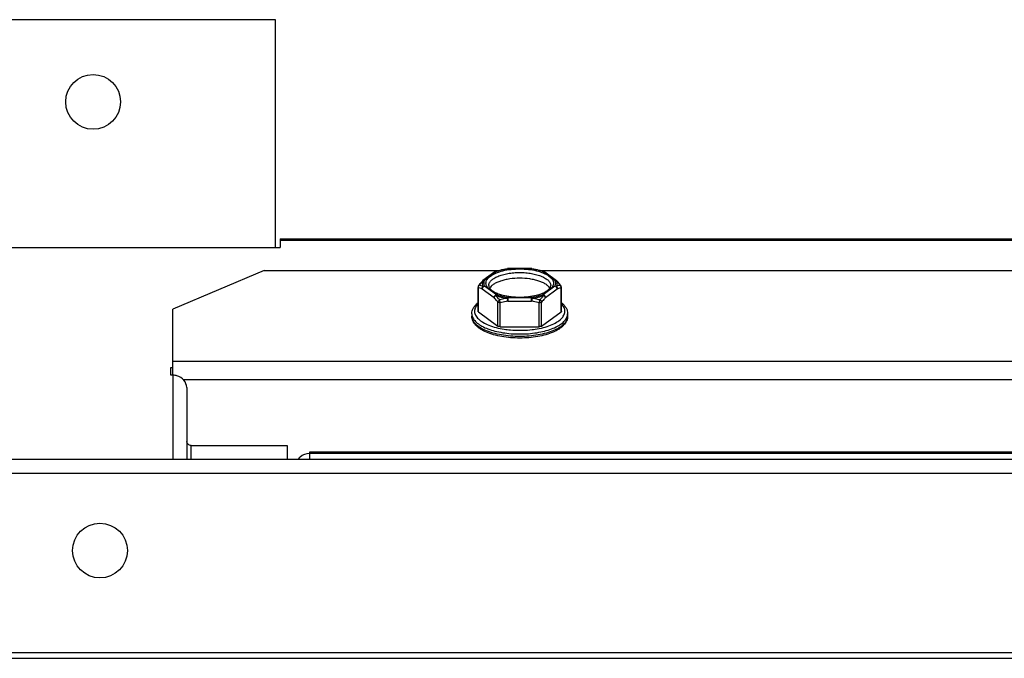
# Model space of a CAD drawing. Header units: millimetres. Extents: x -740 to 33545, y 5178 to 22494.
# Tile 75 of 256: x 9291.14 to 9301.93, y 6698.46 to 6705.45. Entities that reach past the tile are written whole.
import ezdxf

# ---------------------------------------------------------------- set-up
doc = ezdxf.new("R2010")
doc.units = ezdxf.units.MM
doc.header["$MEASUREMENT"] = 0
doc.layers.add('_IS_Centralki', color=3, linetype='Continuous', lineweight=30)

# ---------------------------------------------------------------- blocks, each defined once
blk = doc.blocks.new('Centrala_kuchnia')
at = {"layer": '_IS_Centralki', "linetype": 'Continuous'}
for p, q in [((16790.39, -2219.5), (16790.39, -1341)), ((16791.89, -2219.5), (16791.89, -1341)), ((16811.55, -2219.5), (16811.55, -1341)), ((16812.19, -2219.5), (16812.19, -1341)), ((16779.63, -2192.25), (16779.63, -1996.25)), ((16781.63, -2191.14), (16781.63, -1997.36)), ((16766.23, -2180.5), (16766.23, -2008)), ((16766.37, -2180.5), (16766.37, -2008)), ((16789.58, -2177.25), (16789.58, -2011.25)), ((16789.72, -2177.25), (16789.72, -2011.25)), ((16769.7, -2151.96), (16769.7, -2036.54)), ((16774.44, -2149), (16774.71, -2149)), ((16769.83, -2151.69), (16770.78, -2150.4)), ((16769.86, -2151.51), (16770.81, -2150.22)), ((16772.34, -2151.69), (16771.4, -2150.4)), ((16774.17, -2149.68), (16771.55, -2149.68)), ((16774.23, -2149.72), (16771.61, -2149.72)), ((16772.68, -2151.43), (16771.73, -2150.14)), ((16775.8, -2151.85), (16774.23, -2149.72)), ((16769.82, -2151.59), (16769.83, -2151.58)), ((16775.8, -2151.85), (16773.17, -2151.85)), ((16775.86, -2152.11), (16773.24, -2152.11)), ((16775.86, -2156.39), (16775.86, -2152.11)), ((16769.5, -2152.91), (16769.5, -2152.96)), ((16769.53, -2152.96), (16769.5, -2152.96)), ((16769.5, -2152.96), (16769.5, -2155.54)), ((16769.53, -2152.96), (16769.53, -2155.54)), ((16773.05, -2152.96), (16772.65, -2152.96)), ((16772.65, -2155.54), (16772.65, -2152.96)), ((16773.05, -2155.54), (16773.05, -2152.96)), ((16769.5, -2155.54), (16769.53, -2155.54)), ((16769.5, -2155.59), (16769.5, -2155.54)), ((16772.65, -2155.54), (16773.05, -2155.54)), ((16769.7, -2182.25), (16769.7, -2156.54)), ((16769.83, -2156.91), (16769.82, -2156.91)), ((16769.83, -2156.81), (16770.78, -2158.1)), ((16769.83, -2156.91), (16769.83, -2156.91)), ((16771.4, -2158.1), (16772.34, -2156.81)), ((16775.8, -2156.65), (16773.17, -2156.65)), ((16775.86, -2156.39), (16773.24, -2156.39)), ((16774.23, -2158.78), (16775.8, -2156.65)), ((16769.86, -2156.98), (16770.81, -2158.28)), ((16771.73, -2158.36), (16772.68, -2157.07)), ((16774.17, -2158.82), (16771.55, -2158.82)), ((16774.23, -2158.78), (16771.61, -2158.78)), ((16774.44, -2159.5), (16774.71, -2159.5)), ((16790.39, -2177.25), (16789.58, -2177.25)), ((16766.23, -2180.5), (16767.17, -2180.5)), ((16767.17, -2219.5), (16767.17, -2180.5)), ((16788.88, -2179.75), (16790.39, -2179.75)), ((16788.88, -2190.25), (16788.88, -2179.75)), ((16767.17, -2181), (16742.23, -2181)), ((16742.23, -2181), (16742.23, -2219)), ((16769.7, -2182.25), (16773.93, -2192.25)), ((16790.39, -2190.25), (16788.88, -2190.25)), ((16782.53, -2190.75), (16790.39, -2190.75)), ((16781.18, -2192.25), (16773.93, -2192.25)), ((16780.33, -2192.5), (16780.33, -2192.25)), ((16781.18, -2192.5), (16780.33, -2192.5)), ((16781.18, -2192.25), (16790.39, -2192.25)), ((16781.18, -2192.25), (16781.18, -2192.5))]:
    blk.add_line(p, q, dxfattribs=at)
for points in [[(16771.36, -2149.74), (16771.27, -2149.81), (16771.17, -2149.89), (16771.08, -2149.98), (16770.99, -2150.05), (16770.9, -2150.13), (16770.85, -2150.18)], [(16769.83, -2151.58), (16769.81, -2151.63), (16769.79, -2151.69), (16769.76, -2151.76), (16769.76, -2151.78)], [(16769.76, -2156.72), (16769.76, -2156.74), (16769.79, -2156.81), (16769.81, -2156.87), (16769.83, -2156.92)], [(16770.85, -2158.32), (16770.9, -2158.37), (16770.99, -2158.45), (16771.08, -2158.53), (16771.17, -2158.61), (16771.28, -2158.69), (16771.36, -2158.76)]]:
    blk.add_lwpolyline(points, dxfattribs=at)
for centre in [(16800.39, -2200.25), (16751.23, -2201)]:
    blk.add_circle(centre, 3, dxfattribs=at)
for centre, radius, start, end in [((16771.05, -2150.4), 0.3, 132.8932, 143.7806), ((16775.38, -2155.25), 6.78, 131.7864, 132.4598), ((16771.55, -2149.98), 0.3, 90, 128.5125), ((16770.11, -2151.69), 0.3, 143.7726, 158.8634), ((16770.01, -2151.62), 0.186, 143.7906, 152.9242), ((16775.23, -2153.54), 5.75, 162.2364, 162.8514), ((16775.13, -2153.51), 5.64, 162.0815, 162.235), ((16774.81, -2153.41), 5.3, 160.0044, 162.108), ((16772.48, -2152.62), 2.85, 161.9707, 162.8458), ((16772.47, -2152.61), 2.84, 161.3305, 161.9706), ((16774.93, -2153.53), 5.42, 162.0252, 162.2519), ((16772.43, -2152.6), 2.8, 158.9144, 161.3352), ((16774.79, -2153.49), 5.28, 161.1902, 162.028), ((16774.54, -2153.4), 5.01, 160.0104, 161.1933), ((16770.04, -2151.63), 0.209, 167.0813, 174.8636), ((16765.85, -2154.14), 10.41, 6.9001, 8.7227), ((16769.53, -2152.92), 0.027, 171.6142, 176.944), ((16777.46, -2154.13), 8.02, 171.3119, 171.5952), ((16769.53, -2155.58), 0.027, 182.7321, 188.3803), ((16777.47, -2154.37), 8.03, 188.4048, 188.6881), ((16765.94, -2154.38), 10.32, 351.2695, 353.1473), ((16775.22, -2154.96), 5.74, 197.1457, 197.7552), ((16775.12, -2154.99), 5.63, 197.7566, 197.9058), ((16772.46, -2155.89), 2.83, 197.1465, 198.2751), ((16774.87, -2155.07), 5.37, 197.8968, 199.967), ((16774.93, -2154.96), 5.42, 197.7537, 197.9788), ((16774.8, -2155), 5.29, 197.9763, 198.8002), ((16772.44, -2155.9), 2.81, 198.276, 198.7446), ((16772.42, -2155.91), 2.78, 198.7422, 201.075), ((16774.56, -2155.09), 5.03, 198.797, 199.9897), ((16769.92, -2156.87), 0.107, 188.8893, 197.2462), ((16770.04, -2156.87), 0.21, 183.9346, 193.7883), ((16770.11, -2156.81), 0.3, 200.9127, 216.217), ((16770.02, -2156.87), 0.195, 193.8131, 204.0559), ((16770.01, -2156.87), 0.187, 204.1209, 212.7629), ((16770.01, -2156.87), 0.186, 212.7785, 216.1943), ((16775.25, -2153.39), 6.59, 227.5371, 228.2345), ((16771.05, -2158.1), 0.3, 216.2069, 227.1355), ((16770.95, -2158.22), 0.143, 223.6832, 227.1045), ((16773.99, -2159.3), 2.75, 157.5824, 166.8565), ((16771.55, -2158.52), 0.3, 231.4876, 270), ((16791.16, -2177.37), 1.4, 222.1583, 233.5155), ((16791.13, -2177.41), 1.35, 233.5679, 236.4178), ((16782.83, -2192.25), 1.65, 171.7055, 179.9818), ((16782.82, -2192.25), 1.64, 164.5543, 171.7275)]:
    blk.add_arc(centre, radius, start, end, dxfattribs=at)
for points, knots in [([(16773.24, -2149.67), (16773.32, -2149.57), (16773.49, -2149.39), (16773.78, -2149.17), (16774.1, -2149.03), (16774.33, -2149), (16774.44, -2149)], [0, 0, 0, 0, 0.271752, 0.524748, 0.765078, 1, 1, 1, 1]), ([(16776.14, -2152.56), (16776.09, -2152.26), (16775.98, -2151.68), (16775.73, -2150.89), (16775.42, -2150.23), (16775.1, -2149.79), (16774.83, -2149.54), (16774.62, -2149.41), (16774.41, -2149.32), (16774.19, -2149.29), (16773.98, -2149.31), (16773.68, -2149.41), (16773.49, -2149.56), (16773.37, -2149.68)], [0, 0, 0, 0, 0.184698, 0.352599, 0.499416, 0.62302, 0.676526, 0.725219, 0.770221, 0.81311, 0.855786, 0.900185, 1, 1, 1, 1]), ([(16774.7, -2149.04), (16774.68, -2149.03), (16774.6, -2149.01), (16774.51, -2149), (16774.44, -2149)], [0, 0, 0, 0, 0.253696, 1, 1, 1, 1]), ([(16776.66, -2154.25), (16776.66, -2153.93), (16776.64, -2153.31), (16776.53, -2152.4), (16776.36, -2151.55), (16776.13, -2150.79), (16775.84, -2150.13), (16775.51, -2149.61), (16775.13, -2149.23), (16774.84, -2149.08), (16774.7, -2149.04)], [0, 0, 0, 0, 0.162442, 0.320551, 0.470177, 0.607639, 0.730029, 0.835627, 0.924582, 1, 1, 1, 1]), ([(16774.71, -2149), (16774.79, -2149), (16774.94, -2149.02), (16775.16, -2149.1), (16775.37, -2149.22), (16775.66, -2149.47), (16775.99, -2149.91), (16776.31, -2150.56), (16776.58, -2151.36), (16776.78, -2152.26), (16776.91, -2153.23), (16776.93, -2153.91), (16776.93, -2154.25)], [0, 0, 0, 0, 0.035863, 0.073254, 0.113472, 0.157473, 0.258783, 0.37908, 0.517015, 0.66944, 0.832082, 1, 1, 1, 1]), ([(16774.71, -2149), (16774.8, -2149), (16774.98, -2149.02), (16775.34, -2149.14), (16775.65, -2149.38), (16775.93, -2149.68), (16776.2, -2150.05), (16776.49, -2150.62), (16776.76, -2151.41), (16776.96, -2152.3), (16777.08, -2153.25), (16777.11, -2153.91), (16777.11, -2154.25)], [0, 0, 0, 0, 0.043049, 0.086589, 0.178594, 0.228784, 0.282455, 0.401192, 0.535148, 0.682172, 0.838619, 1, 1, 1, 1]), ([(16770.78, -2150.4), (16770.77, -2150.37), (16770.77, -2150.3), (16770.79, -2150.25), (16770.81, -2150.22)], [0, 0, 0, 0, 0.517812, 1, 1, 1, 1]), ([(16770.81, -2150.25), (16770.8, -2150.26), (16770.78, -2150.31), (16770.78, -2150.36), (16770.78, -2150.4)], [0, 0, 0, 0, 0.245625, 1, 1, 1, 1]), ([(16770.78, -2150.4), (16770.88, -2150.36), (16771.09, -2150.3), (16771.3, -2150.36), (16771.4, -2150.4)], [0, 0, 0, 0, 0.500001, 1, 1, 1, 1]), ([(16770.81, -2150.25), (16770.81, -2150.25), (16770.85, -2150.23), (16770.88, -2150.22), (16770.91, -2150.21)], [0, 0, 0, 0, 0.253814, 1, 1, 1, 1]), ([(16770.86, -2150.2), (16770.9, -2150.17), (16771.05, -2150.04), (16771.2, -2149.92), (16771.31, -2149.83)], [0, 0, 0, 0, 0.24468, 1, 1, 1, 1]), ([(16770.91, -2150.21), (16771, -2150.19), (16771.18, -2150.16), (16771.36, -2150.21), (16771.45, -2150.25)], [0, 0, 0, 0, 0.494629, 1, 1, 1, 1]), ([(16771.61, -2149.72), (16771.55, -2149.71), (16771.44, -2149.72), (16771.35, -2149.79), (16771.31, -2149.83)], [0, 0, 0, 0, 0.505399, 1, 1, 1, 1]), ([(16771.36, -2149.74), (16771.35, -2149.75), (16771.33, -2149.77), (16771.31, -2149.8), (16771.31, -2149.83)], [0, 0, 0, 0, 0.240176, 1, 1, 1, 1]), ([(16771.31, -2149.83), (16771.32, -2149.86), (16771.35, -2150.01), (16771.4, -2150.15), (16771.45, -2150.25)], [0, 0, 0, 0, 0.242983, 1, 1, 1, 1]), ([(16771.73, -2150.14), (16771.66, -2150.14), (16771.51, -2150.2), (16771.41, -2150.33), (16771.4, -2150.4)], [0, 0, 0, 0, 0.50252, 1, 1, 1, 1]), ([(16771.45, -2150.25), (16771.48, -2150.21), (16771.57, -2150.15), (16771.68, -2150.13), (16771.73, -2150.14)], [0, 0, 0, 0, 0.499813, 1, 1, 1, 1]), ([(16771.55, -2149.68), (16771.56, -2149.68), (16771.58, -2149.69), (16771.6, -2149.71), (16771.61, -2149.72)], [0, 0, 0, 0, 0.445419, 1, 1, 1, 1]), ([(16771.61, -2149.72), (16771.62, -2149.75), (16771.65, -2149.9), (16771.69, -2150.04), (16771.73, -2150.14)], [0, 0, 0, 0, 0.243861, 1, 1, 1, 1]), ([(16774.17, -2149.68), (16774.18, -2149.68), (16774.21, -2149.69), (16774.23, -2149.71), (16774.23, -2149.72)], [0, 0, 0, 0, 0.445285, 1, 1, 1, 1]), ([(16769.53, -2154.25), (16769.53, -2153.93), (16769.56, -2153.31), (16769.71, -2152.43), (16769.95, -2151.67), (16770.18, -2151.23), (16770.31, -2151.05)], [0, 0, 0, 0, 0.287007, 0.558096, 0.799156, 1, 1, 1, 1]), ([(16771.36, -2157.65), (16771.31, -2157.65), (16771.22, -2157.64), (16771.02, -2157.57), (16770.78, -2157.39), (16770.54, -2157.06), (16770.33, -2156.64), (16770.15, -2156.12), (16770.02, -2155.54), (16769.94, -2154.91), (16769.91, -2154.25), (16769.94, -2153.59), (16770.02, -2152.96), (16770.15, -2152.38), (16770.33, -2151.86), (16770.54, -2151.44), (16770.78, -2151.11), (16771.02, -2150.93), (16771.22, -2150.86), (16771.31, -2150.85), (16771.36, -2150.85)], [0, 0, 0, 0, 0.017925, 0.036615, 0.078568, 0.129222, 0.189384, 0.258382, 0.334632, 0.415997, 0.500001, 0.584005, 0.66537, 0.74162, 0.810617, 0.870779, 0.921432, 0.963385, 0.982075, 1, 1, 1, 1]), ([(16770.31, -2151.05), (16770.36, -2150.97), (16770.48, -2150.83), (16770.67, -2150.67), (16770.88, -2150.57), (16771.02, -2150.55), (16771.09, -2150.55)], [0, 0, 0, 0, 0.294131, 0.553289, 0.784569, 1, 1, 1, 1]), ([(16771.64, -2150.95), (16771.56, -2151), (16771.4, -2151.14), (16771.19, -2151.41), (16771.01, -2151.76), (16770.85, -2152.17), (16770.72, -2152.64), (16770.59, -2153.34), (16770.53, -2154.25), (16770.59, -2155.16), (16770.72, -2155.86), (16770.85, -2156.33), (16771.01, -2156.74), (16771.19, -2157.09), (16771.4, -2157.36), (16771.56, -2157.5), (16771.64, -2157.55)], [0, 0, 0, 0, 0.040365, 0.087702, 0.14249, 0.204378, 0.272464, 0.345481, 0.499995, 0.654509, 0.727528, 0.795615, 0.857504, 0.912295, 0.959634, 1, 1, 1, 1]), ([(16771.09, -2150.55), (16771.16, -2150.55), (16771.3, -2150.57), (16771.51, -2150.67), (16771.7, -2150.83), (16771.82, -2150.97), (16771.87, -2151.05)], [0, 0, 0, 0, 0.215421, 0.446695, 0.705858, 1, 1, 1, 1]), ([(16771.36, -2157.65), (16771.39, -2157.65), (16771.45, -2157.64), (16771.55, -2157.61), (16771.65, -2157.54), (16771.82, -2157.4), (16772.01, -2157.13), (16772.22, -2156.71), (16772.39, -2156.19), (16772.53, -2155.58), (16772.61, -2154.93), (16772.63, -2154.25), (16772.61, -2153.57), (16772.53, -2152.91), (16772.39, -2152.31), (16772.22, -2151.79), (16772.01, -2151.37), (16771.82, -2151.1), (16771.65, -2150.96), (16771.55, -2150.89), (16771.45, -2150.86), (16771.39, -2150.85), (16771.36, -2150.85)], [0, 0, 0, 0, 0.011346, 0.024457, 0.040311, 0.059459, 0.108159, 0.169762, 0.242283, 0.323311, 0.410171, 0.499997, 0.589822, 0.676683, 0.757712, 0.830234, 0.891838, 0.94054, 0.959688, 0.975543, 0.988654, 1, 1, 1, 1]), ([(16771.87, -2151.05), (16772, -2151.23), (16772.23, -2151.67), (16772.47, -2152.43), (16772.62, -2153.31), (16772.65, -2153.93), (16772.65, -2154.25)], [0, 0, 0, 0, 0.200843, 0.441903, 0.712992, 1, 1, 1, 1]), ([(16772.34, -2151.69), (16772.36, -2151.62), (16772.46, -2151.49), (16772.6, -2151.43), (16772.68, -2151.43)], [0, 0, 0, 0, 0.497768, 1, 1, 1, 1]), ([(16772.68, -2151.43), (16772.66, -2151.43), (16772.62, -2151.44), (16772.58, -2151.46), (16772.53, -2151.49), (16772.48, -2151.53), (16772.45, -2151.57), (16772.43, -2151.59)], [0, 0, 0, 0, 0.230044, 0.350933, 0.477005, 0.737126, 1, 1, 1, 1]), ([(16772.68, -2151.43), (16772.72, -2151.47), (16772.88, -2151.61), (16773.04, -2151.75), (16773.17, -2151.85)], [0, 0, 0, 0, 0.243647, 1, 1, 1, 1]), ([(16769.5, -2152.91), (16769.51, -2152.82), (16769.57, -2152.46), (16769.66, -2152.11), (16769.74, -2151.85)], [0, 0, 0, 0, 0.259969, 1, 1, 1, 1]), ([(16769.77, -2151.88), (16769.74, -2151.96), (16769.64, -2152.3), (16769.57, -2152.65), (16769.53, -2152.92)], [0, 0, 0, 0, 0.237639, 1, 1, 1, 1]), ([(16769.82, -2151.64), (16769.82, -2151.64), (16769.82, -2151.62), (16769.82, -2151.61), (16769.82, -2151.59)], [0, 0, 0, 0, 0.259021, 1, 1, 1, 1]), ([(16769.83, -2151.69), (16769.83, -2151.69), (16769.82, -2151.67), (16769.82, -2151.66), (16769.82, -2151.64)], [0, 0, 0, 0, 0.262826, 1, 1, 1, 1]), ([(16769.83, -2151.61), (16769.83, -2151.62), (16769.83, -2151.65), (16769.83, -2151.67), (16769.83, -2151.69)], [0, 0, 0, 0, 0.243897, 1, 1, 1, 1]), ([(16772.43, -2151.59), (16772.42, -2151.6), (16772.39, -2151.63), (16772.36, -2151.66), (16772.34, -2151.69)], [0, 0, 0, 0, 0.272927, 1, 1, 1, 1]), ([(16772.65, -2152.96), (16772.62, -2152.73), (16772.54, -2152.31), (16772.42, -2151.89), (16772.34, -2151.69)], [0, 0, 0, 0, 0.520971, 1, 1, 1, 1]), ([(16772.43, -2151.59), (16772.51, -2151.67), (16772.67, -2151.82), (16772.84, -2151.97), (16772.93, -2152.04)], [0, 0, 0, 0, 0.491866, 1, 1, 1, 1]), ([(16772.75, -2152.91), (16772.71, -2152.67), (16772.63, -2152.23), (16772.5, -2151.8), (16772.43, -2151.59)], [0, 0, 0, 0, 0.521013, 1, 1, 1, 1]), ([(16772.93, -2152.04), (16772.91, -2152.11), (16772.84, -2152.4), (16772.78, -2152.69), (16772.75, -2152.91)], [0, 0, 0, 0, 0.249609, 1, 1, 1, 1]), ([(16773.17, -2151.85), (16773.12, -2151.86), (16773.05, -2151.9), (16772.98, -2151.97), (16772.94, -2152.01), (16772.93, -2152.04)], [0, 0, 0, 0, 0.467931, 0.731959, 1, 1, 1, 1]), ([(16773.24, -2152.11), (16773.21, -2152.1), (16773.14, -2152.09), (16773.04, -2152.06), (16772.96, -2152.05), (16772.93, -2152.04)], [0, 0, 0, 0, 0.254785, 0.650029, 1, 1, 1, 1]), ([(16773.24, -2152.11), (16773.18, -2152.32), (16773.12, -2152.6), (16773.06, -2152.89), (16773.05, -2152.96)], [0, 0, 0, 0, 0.749626, 1, 1, 1, 1]), ([(16773.17, -2151.85), (16773.2, -2151.89), (16773.23, -2151.97), (16773.24, -2152.06), (16773.24, -2152.11)], [0, 0, 0, 0, 0.441222, 1, 1, 1, 1]), ([(16775.8, -2151.85), (16775.82, -2151.89), (16775.85, -2151.97), (16775.86, -2152.06), (16775.86, -2152.11)], [0, 0, 0, 0, 0.441245, 1, 1, 1, 1]), ([(16769.5, -2152.91), (16769.5, -2152.92), (16769.5, -2152.93), (16769.51, -2152.94), (16769.52, -2152.95)], [0, 0, 0, 0, 0.213783, 1, 1, 1, 1]), ([(16772.65, -2152.96), (16772.66, -2152.95), (16772.7, -2152.93), (16772.73, -2152.91), (16772.75, -2152.91)], [0, 0, 0, 0, 0.439169, 1, 1, 1, 1]), ([(16772.75, -2152.91), (16772.77, -2152.91), (16772.87, -2152.92), (16772.97, -2152.94), (16773.05, -2152.96)], [0, 0, 0, 0, 0.229304, 1, 1, 1, 1]), ([(16776.26, -2154.25), (16776.26, -2154.13), (16776.26, -2153.68), (16776.22, -2153.22), (16776.18, -2152.89)], [0, 0, 0, 0, 0.252518, 1, 1, 1, 1]), ([(16770.31, -2157.45), (16770.18, -2157.27), (16769.95, -2156.83), (16769.71, -2156.07), (16769.56, -2155.19), (16769.53, -2154.57), (16769.53, -2154.25)], [0, 0, 0, 0, 0.200844, 0.441904, 0.712993, 1, 1, 1, 1]), ([(16772.65, -2154.25), (16772.65, -2154.57), (16772.62, -2155.19), (16772.47, -2156.07), (16772.23, -2156.83), (16772, -2157.27), (16771.87, -2157.45)], [0, 0, 0, 0, 0.287003, 0.558094, 0.799152, 1, 1, 1, 1]), ([(16774.7, -2159.46), (16774.84, -2159.42), (16775.13, -2159.27), (16775.51, -2158.89), (16775.84, -2158.37), (16776.13, -2157.71), (16776.36, -2156.95), (16776.53, -2156.1), (16776.64, -2155.19), (16776.66, -2154.57), (16776.66, -2154.25)], [0, 0, 0, 0, 0.075415, 0.164365, 0.26996, 0.392349, 0.529812, 0.679441, 0.837554, 1, 1, 1, 1]), ([(16776.93, -2154.25), (16776.93, -2154.59), (16776.91, -2155.26), (16776.78, -2156.24), (16776.58, -2157.14), (16776.31, -2157.94), (16775.99, -2158.59), (16775.66, -2159.03), (16775.37, -2159.27), (16775.16, -2159.4), (16774.94, -2159.48), (16774.79, -2159.5), (16774.71, -2159.5)], [0, 0, 0, 0, 0.167918, 0.33056, 0.482985, 0.62092, 0.741217, 0.842527, 0.886528, 0.926746, 0.964137, 1, 1, 1, 1]), ([(16777.11, -2154.25), (16777.11, -2154.58), (16777.08, -2155.24), (16776.96, -2156.2), (16776.76, -2157.09), (16776.49, -2157.88), (16776.2, -2158.45), (16775.93, -2158.82), (16775.65, -2159.12), (16775.34, -2159.36), (16774.98, -2159.48), (16774.8, -2159.5), (16774.71, -2159.5)], [0, 0, 0, 0, 0.161382, 0.317829, 0.464854, 0.598809, 0.717547, 0.771217, 0.821407, 0.91341, 0.956952, 1, 1, 1, 1]), ([(16776.18, -2155.61), (16776.2, -2155.5), (16776.24, -2155.04), (16776.26, -2154.59), (16776.26, -2154.25)], [0, 0, 0, 0, 0.24662, 1, 1, 1, 1]), ([(16769.53, -2155.54), (16769.52, -2155.55), (16769.51, -2155.55), (16769.51, -2155.56), (16769.5, -2155.57)], [0, 0, 0, 0, 0.28578, 1, 1, 1, 1]), ([(16769.5, -2155.57), (16769.5, -2155.57), (16769.5, -2155.57), (16769.5, -2155.58), (16769.5, -2155.58)], [0, 0, 0, 0, 0.270523, 1, 1, 1, 1]), ([(16769.74, -2156.65), (16769.71, -2156.57), (16769.61, -2156.22), (16769.54, -2155.86), (16769.5, -2155.59)], [0, 0, 0, 0, 0.239343, 1, 1, 1, 1]), ([(16769.53, -2155.58), (16769.55, -2155.67), (16769.6, -2156.02), (16769.69, -2156.37), (16769.77, -2156.62)], [0, 0, 0, 0, 0.26153, 1, 1, 1, 1]), ([(16772.34, -2156.81), (16772.42, -2156.61), (16772.54, -2156.19), (16772.62, -2155.77), (16772.65, -2155.54)], [0, 0, 0, 0, 0.479012, 1, 1, 1, 1]), ([(16772.43, -2156.91), (16772.5, -2156.7), (16772.63, -2156.27), (16772.71, -2155.83), (16772.75, -2155.59)], [0, 0, 0, 0, 0.479036, 1, 1, 1, 1]), ([(16772.75, -2155.59), (16772.73, -2155.59), (16772.7, -2155.57), (16772.66, -2155.55), (16772.65, -2155.54)], [0, 0, 0, 0, 0.560756, 1, 1, 1, 1]), ([(16773.05, -2155.54), (16773.03, -2155.54), (16772.99, -2155.55), (16772.94, -2155.57), (16772.88, -2155.57), (16772.82, -2155.58), (16772.77, -2155.59), (16772.75, -2155.59)], [0, 0, 0, 0, 0.251378, 0.383546, 0.515357, 0.770706, 1, 1, 1, 1]), ([(16772.75, -2155.59), (16772.76, -2155.67), (16772.81, -2155.96), (16772.88, -2156.25), (16772.93, -2156.46)], [0, 0, 0, 0, 0.250431, 1, 1, 1, 1]), ([(16773.05, -2155.54), (16773.06, -2155.61), (16773.12, -2155.9), (16773.18, -2156.18), (16773.24, -2156.39)], [0, 0, 0, 0, 0.250373, 1, 1, 1, 1]), ([(16769.82, -2156.86), (16769.82, -2156.85), (16769.82, -2156.84), (16769.83, -2156.82), (16769.83, -2156.81)], [0, 0, 0, 0, 0.237907, 1, 1, 1, 1]), ([(16769.83, -2156.81), (16769.83, -2156.81), (16769.83, -2156.84), (16769.83, -2156.86), (16769.83, -2156.88)], [0, 0, 0, 0, 0.256478, 1, 1, 1, 1]), ([(16772.34, -2156.81), (16772.35, -2156.82), (16772.37, -2156.85), (16772.4, -2156.88), (16772.43, -2156.91)], [0, 0, 0, 0, 0.227443, 1, 1, 1, 1]), ([(16772.68, -2157.07), (16772.6, -2157.07), (16772.46, -2157.01), (16772.36, -2156.88), (16772.34, -2156.81)], [0, 0, 0, 0, 0.50252, 1, 1, 1, 1]), ([(16772.93, -2156.46), (16772.88, -2156.5), (16772.71, -2156.64), (16772.55, -2156.79), (16772.43, -2156.91)], [0, 0, 0, 0, 0.255968, 1, 1, 1, 1]), ([(16772.43, -2156.91), (16772.44, -2156.93), (16772.51, -2157), (16772.61, -2157.06), (16772.68, -2157.07)], [0, 0, 0, 0, 0.266038, 1, 1, 1, 1]), ([(16773.17, -2156.65), (16773.13, -2156.68), (16772.96, -2156.82), (16772.8, -2156.96), (16772.68, -2157.07)], [0, 0, 0, 0, 0.255957, 1, 1, 1, 1]), ([(16773.24, -2156.39), (16773.21, -2156.39), (16773.14, -2156.41), (16773.04, -2156.44), (16772.96, -2156.45), (16772.93, -2156.46)], [0, 0, 0, 0, 0.254785, 0.650029, 1, 1, 1, 1]), ([(16773.17, -2156.65), (16773.12, -2156.64), (16773.05, -2156.6), (16772.98, -2156.53), (16772.94, -2156.48), (16772.93, -2156.46)], [0, 0, 0, 0, 0.467931, 0.731959, 1, 1, 1, 1]), ([(16773.24, -2156.39), (16773.24, -2156.44), (16773.23, -2156.53), (16773.2, -2156.61), (16773.17, -2156.65)], [0, 0, 0, 0, 0.558777, 1, 1, 1, 1]), ([(16773.37, -2158.82), (16773.49, -2158.94), (16773.68, -2159.09), (16773.98, -2159.19), (16774.19, -2159.21), (16774.41, -2159.18), (16774.62, -2159.09), (16774.83, -2158.96), (16775.1, -2158.71), (16775.42, -2158.26), (16775.73, -2157.61), (16775.98, -2156.82), (16776.09, -2156.24), (16776.14, -2155.94)], [0, 0, 0, 0, 0.099796, 0.14419, 0.186864, 0.229753, 0.274758, 0.323455, 0.376966, 0.500579, 0.647401, 0.815304, 1, 1, 1, 1]), ([(16775.86, -2156.39), (16775.86, -2156.44), (16775.85, -2156.53), (16775.82, -2156.61), (16775.8, -2156.65)], [0, 0, 0, 0, 0.558755, 1, 1, 1, 1]), ([(16771.09, -2157.95), (16771.02, -2157.95), (16770.88, -2157.93), (16770.67, -2157.83), (16770.48, -2157.67), (16770.36, -2157.53), (16770.31, -2157.45)], [0, 0, 0, 0, 0.21542, 0.446693, 0.705857, 1, 1, 1, 1]), ([(16771.87, -2157.45), (16771.82, -2157.53), (16771.7, -2157.67), (16771.51, -2157.83), (16771.3, -2157.93), (16771.16, -2157.95), (16771.09, -2157.95)], [0, 0, 0, 0, 0.294143, 0.553307, 0.78458, 1, 1, 1, 1]), ([(16770.81, -2158.28), (16770.79, -2158.25), (16770.77, -2158.19), (16770.77, -2158.13), (16770.78, -2158.1)], [0, 0, 0, 0, 0.482235, 1, 1, 1, 1]), ([(16770.78, -2158.1), (16770.78, -2158.11), (16770.78, -2158.16), (16770.79, -2158.21), (16770.81, -2158.25)], [0, 0, 0, 0, 0.25595, 1, 1, 1, 1]), ([(16771.4, -2158.1), (16771.3, -2158.14), (16771.09, -2158.19), (16770.88, -2158.14), (16770.78, -2158.1)], [0, 0, 0, 0, 0.500001, 1, 1, 1, 1]), ([(16770.91, -2158.29), (16770.9, -2158.28), (16770.87, -2158.27), (16770.83, -2158.26), (16770.8, -2158.25)], [0, 0, 0, 0, 0.24654, 1, 1, 1, 1]), ([(16771.31, -2158.67), (16771.27, -2158.64), (16771.12, -2158.52), (16770.97, -2158.4), (16770.86, -2158.3)], [0, 0, 0, 0, 0.255212, 1, 1, 1, 1]), ([(16771.45, -2158.25), (16771.36, -2158.29), (16771.18, -2158.33), (16771, -2158.31), (16770.91, -2158.29)], [0, 0, 0, 0, 0.5054, 1, 1, 1, 1]), ([(16771.61, -2158.78), (16771.55, -2158.79), (16771.44, -2158.78), (16771.35, -2158.71), (16771.31, -2158.67)], [0, 0, 0, 0, 0.5054, 1, 1, 1, 1]), ([(16771.36, -2158.76), (16771.35, -2158.75), (16771.33, -2158.73), (16771.31, -2158.7), (16771.31, -2158.67)], [0, 0, 0, 0, 0.240176, 1, 1, 1, 1]), ([(16771.4, -2158.1), (16771.41, -2158.17), (16771.51, -2158.3), (16771.66, -2158.36), (16771.73, -2158.36)], [0, 0, 0, 0, 0.497768, 1, 1, 1, 1]), ([(16771.73, -2158.36), (16771.71, -2158.36), (16771.65, -2158.36), (16771.57, -2158.34), (16771.5, -2158.3), (16771.46, -2158.27), (16771.45, -2158.25)], [0, 0, 0, 0, 0.246439, 0.499972, 0.752416, 1, 1, 1, 1]), ([(16771.61, -2158.78), (16771.6, -2158.79), (16771.58, -2158.81), (16771.56, -2158.82), (16771.55, -2158.82)], [0, 0, 0, 0, 0.554643, 1, 1, 1, 1]), ([(16771.73, -2158.36), (16771.72, -2158.4), (16771.67, -2158.53), (16771.63, -2158.68), (16771.61, -2158.78)], [0, 0, 0, 0, 0.257041, 1, 1, 1, 1]), ([(16774.44, -2159.5), (16774.33, -2159.5), (16774.1, -2159.47), (16773.78, -2159.33), (16773.49, -2159.11), (16773.32, -2158.93), (16773.24, -2158.83)], [0, 0, 0, 0, 0.234922, 0.47525, 0.728249, 1, 1, 1, 1]), ([(16774.23, -2158.78), (16774.23, -2158.79), (16774.21, -2158.81), (16774.18, -2158.82), (16774.17, -2158.82)], [0, 0, 0, 0, 0.554715, 1, 1, 1, 1]), ([(16774.44, -2159.5), (16774.46, -2159.5), (16774.55, -2159.5), (16774.64, -2159.48), (16774.7, -2159.46)], [0, 0, 0, 0, 0.247849, 1, 1, 1, 1]), ([(16788.88, -2190.25), (16788.88, -2190.38), (16788.79, -2190.63), (16788.54, -2190.75), (16788.43, -2190.75)], [0, 0, 0, 0, 0.517356, 1, 1, 1, 1]), ([(16782.53, -2190.75), (16782.25, -2190.75), (16781.64, -2190.98), (16781.32, -2191.52), (16781.23, -2191.81)], [0, 0, 0, 0, 0.485706, 1, 1, 1, 1])]:
    blk.add_open_spline(points, degree=3, knots=knots, dxfattribs=at)
for points in [[(16770.82, -2150.22), (16770.81, -2150.23), (16770.81, -2150.24), (16770.81, -2150.25)], [(16770.85, -2150.18), (16770.83, -2150.19), (16770.82, -2150.21), (16770.82, -2150.22)], [(16771.4, -2150.4), (16771.4, -2150.35), (16771.42, -2150.3), (16771.45, -2150.25)], [(16769.85, -2151.54), (16769.84, -2151.55), (16769.84, -2151.57), (16769.83, -2151.58)], [(16769.52, -2152.95), (16769.52, -2152.95), (16769.52, -2152.95), (16769.53, -2152.96)], [(16769.82, -2156.89), (16769.82, -2156.88), (16769.82, -2156.87), (16769.82, -2156.86)], [(16770.81, -2158.25), (16770.81, -2158.26), (16770.81, -2158.27), (16770.82, -2158.28)], [(16770.82, -2158.28), (16770.83, -2158.3), (16770.83, -2158.31), (16770.84, -2158.31)], [(16771.45, -2158.25), (16771.42, -2158.2), (16771.4, -2158.15), (16771.4, -2158.1)], [(16790.12, -2178.31), (16789.87, -2178.03), (16789.72, -2177.63), (16789.72, -2177.25)]]:
    blk.add_open_spline(points, degree=3, dxfattribs=at)

msp = doc.modelspace()

# ---------------------------------------------------------------- block references
at = {"layer": '_IS_Centralki', "color": 7, "lineweight": 5, "xscale": 0.1, "yscale": 0.1, "zscale": 0.1, "rotation": 270}
msp.add_blockref('Centrala_kuchnia', (9512.043, 8379.678), dxfattribs=at)

doc.saveas('drawing.dxf')
